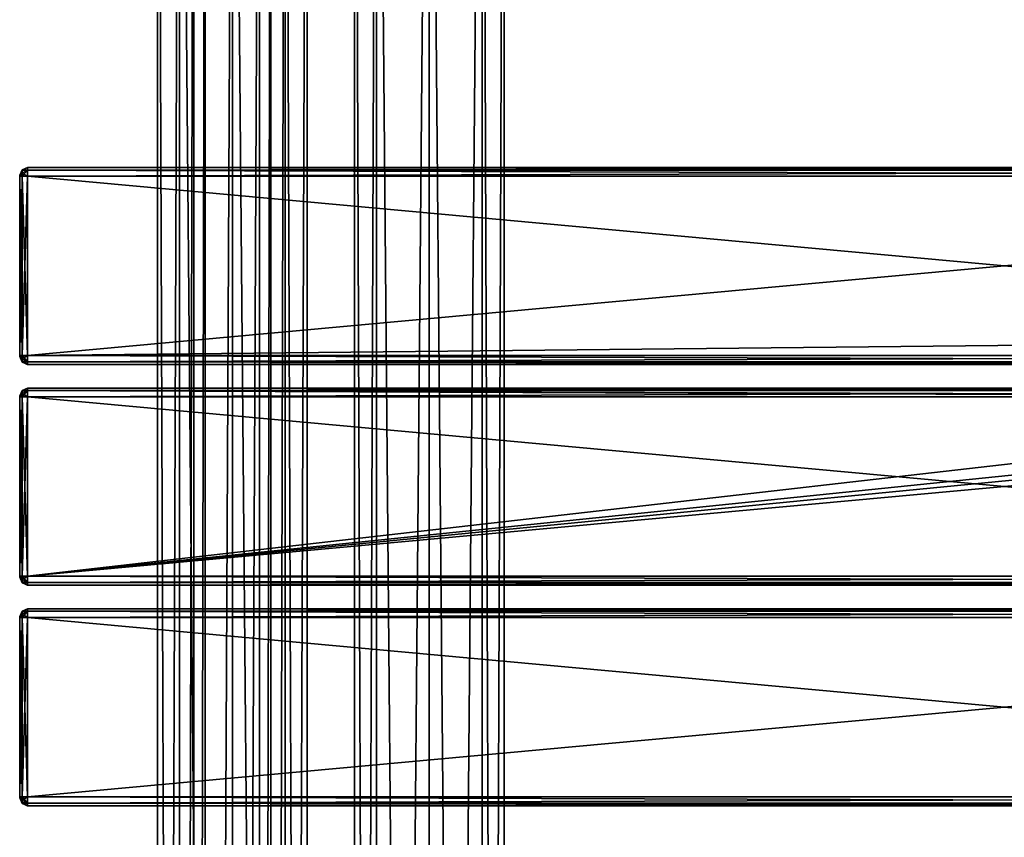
# Model space of a CAD drawing. Extents: x -65 to 446, y -88 to 1542.
# Tile 211 of 223: x -54 to 196, y 1127 to 1334. Entities that reach past the tile are written whole.
import ezdxf

# ---------------------------------------------------------------- set-up
doc = ezdxf.new("R2010")
doc.units = 0
doc.header["$LTSCALE"] = 74.25
for name, color, linetype in [('1154', 7, 'CONTINUOUS'), ('1155', 7, 'CONTINUOUS'), ('1186', 7, 'CONTINUOUS'), ('1187', 7, 'CONTINUOUS'), ('1228', 7, 'CONTINUOUS'), ('1230', 7, 'CONTINUOUS'), ('1231', 7, 'CONTINUOUS'), ('1232', 7, 'CONTINUOUS'), ('1233', 7, 'CONTINUOUS'), ('1234', 7, 'CONTINUOUS'), ('1235', 7, 'CONTINUOUS'), ('1236', 7, 'CONTINUOUS'), ('1237', 7, 'CONTINUOUS'), ('1238', 7, 'CONTINUOUS'), ('1239', 7, 'CONTINUOUS'), ('1240', 7, 'CONTINUOUS'), ('1241', 7, 'CONTINUOUS'), ('1242', 7, 'CONTINUOUS'), ('1243', 7, 'CONTINUOUS'), ('1244', 7, 'CONTINUOUS'), ('1245', 7, 'CONTINUOUS'), ('940', 7, 'CONTINUOUS'), ('942', 7, 'CONTINUOUS'), ('943', 7, 'CONTINUOUS'), ('944', 7, 'CONTINUOUS'), ('945', 7, 'CONTINUOUS'), ('946', 7, 'CONTINUOUS'), ('947', 7, 'CONTINUOUS'), ('948', 7, 'CONTINUOUS'), ('949', 7, 'CONTINUOUS'), ('950', 7, 'CONTINUOUS'), ('951', 7, 'CONTINUOUS'), ('952', 7, 'CONTINUOUS'), ('953', 7, 'CONTINUOUS'), ('954', 7, 'CONTINUOUS'), ('955', 7, 'CONTINUOUS'), ('956', 7, 'CONTINUOUS'), ('957', 7, 'CONTINUOUS'), ('958', 7, 'CONTINUOUS'), ('959', 7, 'CONTINUOUS'), ('960', 7, 'CONTINUOUS'), ('961', 7, 'CONTINUOUS'), ('962', 7, 'CONTINUOUS'), ('963', 7, 'CONTINUOUS'), ('964', 7, 'CONTINUOUS'), ('965', 7, 'CONTINUOUS'), ('966', 7, 'CONTINUOUS'), ('967', 7, 'CONTINUOUS'), ('968', 7, 'CONTINUOUS'), ('969', 7, 'CONTINUOUS'), ('970', 7, 'CONTINUOUS'), ('971', 7, 'CONTINUOUS'), ('972', 7, 'CONTINUOUS'), ('973', 7, 'CONTINUOUS')]:
    doc.layers.add(name, color=color, linetype=linetype)

msp = doc.modelspace()

# ---------------------------------------------------------------- linework, layer by layer
at = {"layer": '1154', "color": 7, "linetype": 'CONTINUOUS'}
for points in [[(0, 2, 19), (13.44, 2, 13.44), (0, 1534, 19), (0, 2, 19)], [(0, 1534, 19), (13.44, 2, 13.44), (13.44, 1534, 13.44), (0, 1534, 19)], [(9.75, 40, -16.31), (9.75, 1496, -16.31), (13.44, 1534, -13.44), (9.75, 40, -16.31)], [(13.44, 2, -13.44), (9.75, 40, -16.31), (13.44, 1534, -13.44), (13.44, 2, -13.44)], [(19, 2), (13.44, 2, -13.44), (19, 1534), (19, 2)], [(19, 1534), (13.44, 2, -13.44), (13.44, 1534, -13.44), (19, 1534)], [(13.44, 2, 13.44), (19, 2), (13.44, 1534, 13.44), (13.44, 2, 13.44)], [(13.44, 1534, 13.44), (19, 2), (19, 1534), (13.44, 1534, 13.44)], [(6.91, 1489.12, -17.7), (9.75, 1496, -16.31), (6.91, 46.88, -17.7), (6.91, 1489.12, -17.7)], [(6.91, 46.88, -17.7), (9.75, 1496, -16.31), (9.75, 40, -16.31), (6.91, 46.88, -17.7)], [(0, 1486.25, -19), (6.91, 1489.12, -17.7), (0, 49.75, -19), (0, 1486.25, -19)], [(0, 49.75, -19), (6.91, 1489.12, -17.7), (6.91, 46.88, -17.7), (0, 49.75, -19)]]:
    msp.add_3dface(points, dxfattribs=at)
at = {"layer": '1155', "color": 7, "linetype": 'CONTINUOUS'}
for points in [[(-19, 1534), (-13.44, 1534, -13.44), (-19, 2), (-19, 1534)], [(-19, 2), (-13.44, 1534, -13.44), (-13.44, 2, -13.44), (-19, 2)], [(-13.44, 1534, 13.44), (-19, 1534), (-13.44, 2, 13.44), (-13.44, 1534, 13.44)], [(-13.44, 2, 13.44), (-19, 1534), (-19, 2), (-13.44, 2, 13.44)], [(0, 2, 19), (0, 1534, 19), (-13.44, 1534, 13.44), (0, 2, 19)], [(0, 2, 19), (-13.44, 1534, 13.44), (-13.44, 2, 13.44), (0, 2, 19)], [(-13.44, 1534, -13.44), (-9.75, 1496, -16.31), (-13.44, 2, -13.44), (-13.44, 1534, -13.44)], [(-13.44, 2, -13.44), (-9.75, 1496, -16.31), (-9.75, 40, -16.31), (-13.44, 2, -13.44)], [(-9.75, 1496, -16.31), (-6.91, 1489.12, -17.7), (-9.75, 40, -16.31), (-9.75, 1496, -16.31)], [(-9.75, 40, -16.31), (-6.91, 1489.12, -17.7), (-6.91, 46.88, -17.7), (-9.75, 40, -16.31)], [(-6.91, 1489.12, -17.7), (0, 1486.25, -19), (-6.91, 46.88, -17.7), (-6.91, 1489.12, -17.7)], [(0, 1486.25, -19), (0, 49.75, -19), (-6.91, 46.88, -17.7), (0, 1486.25, -19)]]:
    msp.add_3dface(points, dxfattribs=at)
at = {"layer": '1186', "color": 7, "linetype": 'CONTINUOUS'}
for points in [[(63.44, 1534, 13.44), (50, 1534, 19), (63.44, 2, 13.44), (63.44, 1534, 13.44)], [(63.44, 2, 13.44), (50, 1534, 19), (50, 2, 19), (63.44, 2, 13.44)], [(50, 1534, -19), (63.44, 1534, -13.44), (50, 2, -19), (50, 1534, -19)], [(50, 2, -19), (63.44, 1534, -13.44), (63.44, 2, -13.44), (50, 2, -19)], [(69, 1534), (63.44, 1534, 13.44), (69, 2), (69, 1534)], [(69, 2), (63.44, 1534, 13.44), (63.44, 2, 13.44), (69, 2)], [(63.44, 1534, -13.44), (69, 1534), (63.44, 2, -13.44), (63.44, 1534, -13.44)], [(63.44, 2, -13.44), (69, 1534), (69, 2), (63.44, 2, -13.44)]]:
    msp.add_3dface(points, dxfattribs=at)
at = {"layer": '1187', "color": 7, "linetype": 'CONTINUOUS'}
for points in [[(31, 1534), (36.56, 1534, -13.44), (31, 2), (31, 1534)], [(31, 2), (36.56, 1534, -13.44), (36.56, 2, -13.44), (31, 2)], [(36.56, 1534, 13.44), (31, 1534), (36.56, 2, 13.44), (36.56, 1534, 13.44)], [(36.56, 2, 13.44), (31, 1534), (31, 2), (36.56, 2, 13.44)], [(50, 2, 19), (50, 1534, 19), (36.56, 1534, 13.44), (50, 2, 19)], [(50, 1534, -19), (50, 2, -19), (36.56, 2, -13.44), (50, 1534, -19)], [(36.56, 1534, -13.44), (50, 1534, -19), (36.56, 2, -13.44), (36.56, 1534, -13.44)], [(50, 2, 19), (36.56, 1534, 13.44), (36.56, 2, 13.44), (50, 2, 19)]]:
    msp.add_3dface(points, dxfattribs=at)
at = {"layer": '1228', "color": 7, "linetype": 'CONTINUOUS'}
for points in [[(-54, 1183, 21.25), (-54, 1182.93, 21.07), (-54, 1183, 26.75), (-54, 1183, 21.25)], [(-54, 1183, 26.75), (-54, 1182.93, 21.07), (-54, 1182.93, 26.93), (-54, 1183, 26.75)], [(-54, 1182.93, 21.07), (-54, 1182.75, 21), (-54, 1182.93, 26.93), (-54, 1182.93, 21.07)], [(-54, 1182.93, 26.93), (-54, 1182.75, 21), (-54, 1182.75, 27), (-54, 1182.93, 26.93)], [(-54, 1182.75, 27), (-54, 1182.75, 21), (-54, 1137.25, 21), (-54, 1182.75, 27)], [(-54, 1137.25, 27), (-54, 1182.75, 27), (-54, 1137.25, 21), (-54, 1137.25, 27)], [(-54, 1137.07, 26.93), (-54, 1137.25, 27), (-54, 1137.07, 21.07), (-54, 1137.07, 26.93)], [(-54, 1137.07, 21.07), (-54, 1137.25, 27), (-54, 1137.25, 21), (-54, 1137.07, 21.07)], [(-54, 1137, 26.75), (-54, 1137.07, 26.93), (-54, 1137, 21.25), (-54, 1137, 26.75)], [(-54, 1137, 21.25), (-54, 1137.07, 26.93), (-54, 1137.07, 21.07), (-54, 1137, 21.25)]]:
    msp.add_3dface(points, dxfattribs=at)
at = {"layer": '1230', "color": 7, "linetype": 'CONTINUOUS'}
for points in [[(444, 1182.75, 29), (-52, 1182.75, 29), (444, 1137.25, 29), (444, 1182.75, 29)], [(-52, 1182.75, 29), (-52, 1137.25, 29), (444, 1137.25, 29), (-52, 1182.75, 29)]]:
    msp.add_3dface(points, dxfattribs=at)
at = {"layer": '1231', "color": 7, "linetype": 'CONTINUOUS'}
for points in [[(444, 1135, 26.75), (-52, 1135, 26.75), (444, 1135, 21.25), (444, 1135, 26.75)], [(-52, 1135, 26.75), (-52, 1135, 21.25), (444, 1135, 21.25), (-52, 1135, 26.75)]]:
    msp.add_3dface(points, dxfattribs=at)
at = {"layer": '1232', "color": 7, "linetype": 'CONTINUOUS'}
for points in [[(444, 1137.25, 19), (-52, 1137.25, 19), (444, 1182.75, 19), (444, 1137.25, 19)], [(-52, 1137.25, 19), (-52, 1182.75, 19), (444, 1182.75, 19), (-52, 1137.25, 19)]]:
    msp.add_3dface(points, dxfattribs=at)
at = {"layer": '1233', "color": 7, "linetype": 'CONTINUOUS'}
for points in [[(-52, 1185, 26.75), (444, 1185, 26.75), (-52, 1185, 21.25), (-52, 1185, 26.75)], [(-52, 1185, 21.25), (444, 1185, 26.75), (444, 1185, 21.25), (-52, 1185, 21.25)]]:
    msp.add_3dface(points, dxfattribs=at)
at = {"layer": '1234', "color": 7, "linetype": 'CONTINUOUS'}
for points in [[(-52, 1185, 26.75), (-52, 1184.34, 28.34), (444, 1185, 26.75), (-52, 1185, 26.75)], [(444, 1185, 26.75), (-52, 1184.34, 28.34), (444, 1184.34, 28.34), (444, 1185, 26.75)], [(-52, 1184.34, 28.34), (-52, 1182.75, 29), (444, 1184.34, 28.34), (-52, 1184.34, 28.34)], [(444, 1184.34, 28.34), (-52, 1182.75, 29), (444, 1182.75, 29), (444, 1184.34, 28.34)]]:
    msp.add_3dface(points, dxfattribs=at)
at = {"layer": '1235', "color": 7, "linetype": 'CONTINUOUS'}
for points in [[(444, 1137.25, 29), (-52, 1137.25, 29), (-52, 1135.66, 28.34), (444, 1137.25, 29)], [(444, 1137.25, 29), (-52, 1135.66, 28.34), (444, 1135.66, 28.34), (444, 1137.25, 29)], [(-52, 1135.66, 28.34), (-52, 1135, 26.75), (444, 1135.66, 28.34), (-52, 1135.66, 28.34)], [(444, 1135.66, 28.34), (-52, 1135, 26.75), (444, 1135, 26.75), (444, 1135.66, 28.34)]]:
    msp.add_3dface(points, dxfattribs=at)
at = {"layer": '1236', "color": 7, "linetype": 'CONTINUOUS'}
for points in [[(-52, 1135.66, 19.66), (-52, 1137.25, 19), (444, 1135.66, 19.66), (-52, 1135.66, 19.66)], [(444, 1135.66, 19.66), (-52, 1137.25, 19), (444, 1137.25, 19), (444, 1135.66, 19.66)], [(444, 1135, 21.25), (-52, 1135, 21.25), (-52, 1135.66, 19.66), (444, 1135, 21.25)], [(444, 1135, 21.25), (-52, 1135.66, 19.66), (444, 1135.66, 19.66), (444, 1135, 21.25)]]:
    msp.add_3dface(points, dxfattribs=at)
at = {"layer": '1237', "color": 7, "linetype": 'CONTINUOUS'}
for points in [[(-52, 1184.34, 19.66), (-52, 1185, 21.25), (444, 1184.34, 19.66), (-52, 1184.34, 19.66)], [(444, 1184.34, 19.66), (-52, 1185, 21.25), (444, 1185, 21.25), (444, 1184.34, 19.66)], [(444, 1182.75, 19), (-52, 1182.75, 19), (-52, 1184.34, 19.66), (444, 1182.75, 19)], [(444, 1182.75, 19), (-52, 1184.34, 19.66), (444, 1184.34, 19.66), (444, 1182.75, 19)]]:
    msp.add_3dface(points, dxfattribs=at)
at = {"layer": '1238', "color": 7, "linetype": 'CONTINUOUS'}
for points in [[(-52, 1185, 21.25), (-52, 1184.34, 19.66), (-53.41, 1184.41, 21.25), (-52, 1185, 21.25)], [(-54, 1183, 21.25), (-53.41, 1184.41, 21.25), (-53.41, 1184.19, 20.42), (-54, 1183, 21.25)], [(-54, 1182.93, 21.07), (-54, 1183, 21.25), (-53.41, 1184.19, 20.42), (-54, 1182.93, 21.07)], [(-53.41, 1183.58, 19.81), (-54, 1182.93, 21.07), (-53.41, 1184.19, 20.42), (-53.41, 1183.58, 19.81)], [(-53.41, 1182.75, 19.59), (-54, 1182.93, 21.07), (-53.41, 1183.58, 19.81), (-53.41, 1182.75, 19.59)], [(-54, 1182.75, 21), (-54, 1182.93, 21.07), (-53.41, 1182.75, 19.59), (-54, 1182.75, 21)], [(-53.41, 1184.41, 21.25), (-52, 1184.34, 19.66), (-53.41, 1184.19, 20.42), (-53.41, 1184.41, 21.25)], [(-52, 1184.34, 19.66), (-52, 1182.75, 19), (-53.41, 1183.58, 19.81), (-52, 1184.34, 19.66)], [(-52, 1184.34, 19.66), (-53.41, 1183.58, 19.81), (-53.41, 1184.19, 20.42), (-52, 1184.34, 19.66)], [(-52, 1182.75, 19), (-53.41, 1182.75, 19.59), (-53.41, 1183.58, 19.81), (-52, 1182.75, 19)]]:
    msp.add_3dface(points, dxfattribs=at)
at = {"layer": '1239', "color": 7, "linetype": 'CONTINUOUS'}
for points in [[(-52, 1185, 26.75), (-52, 1185, 21.25), (-53.41, 1184.41, 21.25), (-52, 1185, 26.75)], [(-53.41, 1184.41, 26.75), (-52, 1185, 26.75), (-53.41, 1184.41, 21.25), (-53.41, 1184.41, 26.75)], [(-54, 1183, 21.25), (-54, 1183, 26.75), (-53.41, 1184.41, 26.75), (-54, 1183, 21.25)], [(-54, 1183, 21.25), (-53.41, 1184.41, 26.75), (-53.41, 1184.41, 21.25), (-54, 1183, 21.25)]]:
    msp.add_3dface(points, dxfattribs=at)
at = {"layer": '1240', "color": 7, "linetype": 'CONTINUOUS'}
for points in [[(-52, 1184.34, 28.34), (-52, 1185, 26.75), (-53.41, 1184.19, 27.58), (-52, 1184.34, 28.34)], [(-52, 1185, 26.75), (-53.41, 1184.41, 26.75), (-53.41, 1184.19, 27.58), (-52, 1185, 26.75)], [(-54, 1183, 26.75), (-54, 1182.93, 26.93), (-53.41, 1184.41, 26.75), (-54, 1183, 26.75)], [(-53.41, 1184.41, 26.75), (-54, 1182.93, 26.93), (-53.41, 1184.19, 27.58), (-53.41, 1184.41, 26.75)], [(-53.41, 1184.19, 27.58), (-54, 1182.93, 26.93), (-53.41, 1183.58, 28.19), (-53.41, 1184.19, 27.58)], [(-54, 1182.93, 26.93), (-54, 1182.75, 27), (-53.41, 1183.58, 28.19), (-54, 1182.93, 26.93)], [(-54, 1182.75, 27), (-53.41, 1182.75, 28.41), (-53.41, 1183.58, 28.19), (-54, 1182.75, 27)], [(-52, 1182.75, 29), (-52, 1184.34, 28.34), (-53.41, 1182.75, 28.41), (-52, 1182.75, 29)], [(-53.41, 1182.75, 28.41), (-52, 1184.34, 28.34), (-53.41, 1183.58, 28.19), (-53.41, 1182.75, 28.41)], [(-52, 1184.34, 28.34), (-53.41, 1184.19, 27.58), (-53.41, 1183.58, 28.19), (-52, 1184.34, 28.34)]]:
    msp.add_3dface(points, dxfattribs=at)
at = {"layer": '1241', "color": 7, "linetype": 'CONTINUOUS'}
for points in [[(-54, 1182.75, 27), (-54, 1137.25, 27), (-53.41, 1137.25, 28.41), (-54, 1182.75, 27)], [(-54, 1182.75, 27), (-53.41, 1137.25, 28.41), (-53.41, 1182.75, 28.41), (-54, 1182.75, 27)], [(-52, 1137.25, 29), (-52, 1182.75, 29), (-53.41, 1182.75, 28.41), (-52, 1137.25, 29)], [(-53.41, 1137.25, 28.41), (-52, 1137.25, 29), (-53.41, 1182.75, 28.41), (-53.41, 1137.25, 28.41)]]:
    msp.add_3dface(points, dxfattribs=at)
at = {"layer": '1242', "color": 7, "linetype": 'CONTINUOUS'}
for points in [[(-54, 1137.25, 27), (-54, 1137.07, 26.93), (-53.41, 1137.25, 28.41), (-54, 1137.25, 27)], [(-53.41, 1137.25, 28.41), (-54, 1137.07, 26.93), (-53.41, 1136.42, 28.19), (-53.41, 1137.25, 28.41)], [(-54, 1137.07, 26.93), (-54, 1137, 26.75), (-53.41, 1135.81, 27.58), (-54, 1137.07, 26.93)], [(-53.41, 1136.42, 28.19), (-54, 1137.07, 26.93), (-53.41, 1135.81, 27.58), (-53.41, 1136.42, 28.19)], [(-54, 1137, 26.75), (-53.41, 1135.59, 26.75), (-53.41, 1135.81, 27.58), (-54, 1137, 26.75)], [(-52, 1135.66, 28.34), (-52, 1137.25, 29), (-53.41, 1136.42, 28.19), (-52, 1135.66, 28.34)], [(-52, 1137.25, 29), (-53.41, 1137.25, 28.41), (-53.41, 1136.42, 28.19), (-52, 1137.25, 29)], [(-52, 1135.66, 28.34), (-53.41, 1136.42, 28.19), (-53.41, 1135.81, 27.58), (-52, 1135.66, 28.34)], [(-53.41, 1135.59, 26.75), (-52, 1135.66, 28.34), (-53.41, 1135.81, 27.58), (-53.41, 1135.59, 26.75)], [(-52, 1135, 26.75), (-52, 1135.66, 28.34), (-53.41, 1135.59, 26.75), (-52, 1135, 26.75)]]:
    msp.add_3dface(points, dxfattribs=at)
at = {"layer": '1243', "color": 7, "linetype": 'CONTINUOUS'}
for points in [[(-54, 1137, 26.75), (-54, 1137, 21.25), (-53.41, 1135.59, 21.25), (-54, 1137, 26.75)], [(-54, 1137, 26.75), (-53.41, 1135.59, 21.25), (-53.41, 1135.59, 26.75), (-54, 1137, 26.75)], [(-52, 1135, 21.25), (-52, 1135, 26.75), (-53.41, 1135.59, 26.75), (-52, 1135, 21.25)], [(-53.41, 1135.59, 21.25), (-52, 1135, 21.25), (-53.41, 1135.59, 26.75), (-53.41, 1135.59, 21.25)]]:
    msp.add_3dface(points, dxfattribs=at)
at = {"layer": '1244', "color": 7, "linetype": 'CONTINUOUS'}
for points in [[(-54, 1137.07, 21.07), (-54, 1137.25, 21), (-53.41, 1136.42, 19.81), (-54, 1137.07, 21.07)], [(-54, 1137.25, 21), (-53.41, 1137.25, 19.59), (-53.41, 1136.42, 19.81), (-54, 1137.25, 21)], [(-54, 1137, 21.25), (-54, 1137.07, 21.07), (-53.41, 1135.59, 21.25), (-54, 1137, 21.25)], [(-53.41, 1135.59, 21.25), (-54, 1137.07, 21.07), (-53.41, 1135.81, 20.42), (-53.41, 1135.59, 21.25)], [(-53.41, 1135.81, 20.42), (-54, 1137.07, 21.07), (-53.41, 1136.42, 19.81), (-53.41, 1135.81, 20.42)], [(-52, 1137.25, 19), (-52, 1135.66, 19.66), (-53.41, 1137.25, 19.59), (-52, 1137.25, 19)], [(-53.41, 1137.25, 19.59), (-52, 1135.66, 19.66), (-53.41, 1136.42, 19.81), (-53.41, 1137.25, 19.59)], [(-52, 1135.66, 19.66), (-53.41, 1135.81, 20.42), (-53.41, 1136.42, 19.81), (-52, 1135.66, 19.66)], [(-52, 1135.66, 19.66), (-52, 1135, 21.25), (-53.41, 1135.81, 20.42), (-52, 1135.66, 19.66)], [(-52, 1135, 21.25), (-53.41, 1135.59, 21.25), (-53.41, 1135.81, 20.42), (-52, 1135, 21.25)]]:
    msp.add_3dface(points, dxfattribs=at)
at = {"layer": '1245', "color": 7, "linetype": 'CONTINUOUS'}
for points in [[(-54, 1137.25, 21), (-54, 1182.75, 21), (-53.41, 1182.75, 19.59), (-54, 1137.25, 21)], [(-53.41, 1137.25, 19.59), (-54, 1137.25, 21), (-53.41, 1182.75, 19.59), (-53.41, 1137.25, 19.59)], [(-52, 1182.75, 19), (-52, 1137.25, 19), (-53.41, 1137.25, 19.59), (-52, 1182.75, 19)], [(-52, 1182.75, 19), (-53.41, 1137.25, 19.59), (-53.41, 1182.75, 19.59), (-52, 1182.75, 19)]]:
    msp.add_3dface(points, dxfattribs=at)
at = {"layer": '940', "color": 7, "linetype": 'CONTINUOUS'}
for points in [[(-54, 1295, 26.75), (-54, 1295, 21.25), (-54, 1294.93, 21.07), (-54, 1295, 26.75)], [(-54, 1295, 26.75), (-54, 1294.93, 21.07), (-54, 1294.93, 26.93), (-54, 1295, 26.75)], [(-54, 1294.93, 21.07), (-54, 1294.75, 21), (-54, 1294.93, 26.93), (-54, 1294.93, 21.07)], [(-54, 1294.75, 21), (-54, 1294.75, 27), (-54, 1294.93, 26.93), (-54, 1294.75, 21)], [(-54, 1294.75, 21), (-54, 1249.25, 21), (-54, 1294.75, 27), (-54, 1294.75, 21)], [(-54, 1249.25, 21), (-54, 1249.25, 27), (-54, 1294.75, 27), (-54, 1249.25, 21)], [(-54, 1249.25, 21), (-54, 1249.07, 21.07), (-54, 1249.25, 27), (-54, 1249.25, 21)], [(-54, 1249.07, 21.07), (-54, 1249.07, 26.93), (-54, 1249.25, 27), (-54, 1249.07, 21.07)], [(-54, 1249.07, 21.07), (-54, 1249, 21.25), (-54, 1249.07, 26.93), (-54, 1249.07, 21.07)], [(-54, 1249, 21.25), (-54, 1249, 26.75), (-54, 1249.07, 26.93), (-54, 1249, 21.25)], [(-54, 1239, 26.75), (-54, 1239, 21.25), (-54, 1238.93, 21.07), (-54, 1239, 26.75)], [(-54, 1239, 26.75), (-54, 1238.93, 21.07), (-54, 1238.93, 26.93), (-54, 1239, 26.75)], [(-54, 1238.93, 21.07), (-54, 1238.75, 21), (-54, 1238.93, 26.93), (-54, 1238.93, 21.07)], [(-54, 1238.75, 21), (-54, 1238.75, 27), (-54, 1238.93, 26.93), (-54, 1238.75, 21)], [(-54, 1238.75, 21), (-54, 1193.25, 21), (-54, 1238.75, 27), (-54, 1238.75, 21)], [(-54, 1193.25, 21), (-54, 1193.25, 27), (-54, 1238.75, 27), (-54, 1193.25, 21)], [(-54, 1193.25, 21), (-54, 1193.07, 21.07), (-54, 1193.25, 27), (-54, 1193.25, 21)], [(-54, 1193.07, 21.07), (-54, 1193.07, 26.93), (-54, 1193.25, 27), (-54, 1193.07, 21.07)], [(-54, 1193.07, 21.07), (-54, 1193, 21.25), (-54, 1193.07, 26.93), (-54, 1193.07, 21.07)], [(-54, 1193, 21.25), (-54, 1193, 26.75), (-54, 1193.07, 26.93), (-54, 1193, 21.25)]]:
    msp.add_3dface(points, dxfattribs=at)
at = {"layer": '942', "color": 7, "linetype": 'CONTINUOUS'}
for points in [[(-52, 1241, 26.75), (-52, 1240.34, 28.34), (444, 1241, 26.75), (-52, 1241, 26.75)], [(444, 1241, 26.75), (-52, 1240.34, 28.34), (444, 1240.34, 28.34), (444, 1241, 26.75)], [(-52, 1240.34, 28.34), (-52, 1238.75, 29), (444, 1240.34, 28.34), (-52, 1240.34, 28.34)], [(444, 1240.34, 28.34), (-52, 1238.75, 29), (444, 1238.75, 29), (444, 1240.34, 28.34)]]:
    msp.add_3dface(points, dxfattribs=at)
at = {"layer": '943', "color": 7, "linetype": 'CONTINUOUS'}
for points in [[(444, 1238.75, 29), (-52, 1238.75, 29), (444, 1193.25, 29), (444, 1238.75, 29)], [(-52, 1238.75, 29), (-52, 1193.25, 29), (444, 1193.25, 29), (-52, 1238.75, 29)]]:
    msp.add_3dface(points, dxfattribs=at)
at = {"layer": '944', "color": 7, "linetype": 'CONTINUOUS'}
for points in [[(444, 1193.25, 29), (-52, 1193.25, 29), (-52, 1191.66, 28.34), (444, 1193.25, 29)], [(444, 1193.25, 29), (-52, 1191.66, 28.34), (444, 1191.66, 28.34), (444, 1193.25, 29)], [(-52, 1191.66, 28.34), (-52, 1191, 26.75), (444, 1191.66, 28.34), (-52, 1191.66, 28.34)], [(444, 1191.66, 28.34), (-52, 1191, 26.75), (444, 1191, 26.75), (444, 1191.66, 28.34)]]:
    msp.add_3dface(points, dxfattribs=at)
at = {"layer": '945', "color": 7, "linetype": 'CONTINUOUS'}
for points in [[(444, 1191, 26.75), (-52, 1191, 26.75), (444, 1191, 21.25), (444, 1191, 26.75)], [(-52, 1191, 26.75), (-52, 1191, 21.25), (444, 1191, 21.25), (-52, 1191, 26.75)]]:
    msp.add_3dface(points, dxfattribs=at)
at = {"layer": '946', "color": 7, "linetype": 'CONTINUOUS'}
for points in [[(-52, 1191.66, 19.66), (-52, 1193.25, 19), (444, 1191.66, 19.66), (-52, 1191.66, 19.66)], [(444, 1191.66, 19.66), (-52, 1193.25, 19), (444, 1193.25, 19), (444, 1191.66, 19.66)], [(444, 1191, 21.25), (-52, 1191, 21.25), (-52, 1191.66, 19.66), (444, 1191, 21.25)], [(444, 1191, 21.25), (-52, 1191.66, 19.66), (444, 1191.66, 19.66), (444, 1191, 21.25)]]:
    msp.add_3dface(points, dxfattribs=at)
at = {"layer": '947', "color": 7, "linetype": 'CONTINUOUS'}
for points in [[(444, 1193.25, 19), (-52, 1193.25, 19), (444, 1238.75, 19), (444, 1193.25, 19)], [(-52, 1193.25, 19), (356, 1233, 19), (444, 1238.75, 19), (-52, 1193.25, 19)], [(350.38, 1234.55, 19), (-52, 1193.25, 19), (346.33, 1238.75, 19), (350.38, 1234.55, 19)], [(346.33, 1238.75, 19), (-52, 1193.25, 19), (-52, 1238.75, 19), (346.33, 1238.75, 19)], [(356, 1233, 19), (-52, 1193.25, 19), (350.38, 1234.55, 19), (356, 1233, 19)]]:
    msp.add_3dface(points, dxfattribs=at)
at = {"layer": '948', "color": 7, "linetype": 'CONTINUOUS'}
for points in [[(444, 1241, 21.25), (444, 1240.34, 19.66), (-52, 1241, 21.25), (444, 1241, 21.25)], [(-52, 1241, 21.25), (444, 1240.34, 19.66), (-52, 1240.34, 19.66), (-52, 1241, 21.25)], [(346.33, 1238.75, 19), (-52, 1238.75, 19), (-52, 1240.34, 19.66), (346.33, 1238.75, 19)], [(365.67, 1238.75, 19), (346.33, 1238.75, 19), (-52, 1240.34, 19.66), (365.67, 1238.75, 19)], [(444, 1238.75, 19), (365.67, 1238.75, 19), (-52, 1240.34, 19.66), (444, 1238.75, 19)], [(444, 1240.34, 19.66), (444, 1238.75, 19), (-52, 1240.34, 19.66), (444, 1240.34, 19.66)]]:
    msp.add_3dface(points, dxfattribs=at)
at = {"layer": '949', "color": 7, "linetype": 'CONTINUOUS'}
for points in [[(-52, 1241, 26.75), (444, 1241, 26.75), (-52, 1241, 21.25), (-52, 1241, 26.75)], [(444, 1241, 26.75), (444, 1241, 21.25), (-52, 1241, 21.25), (444, 1241, 26.75)]]:
    msp.add_3dface(points, dxfattribs=at)
at = {"layer": '950', "color": 7, "linetype": 'CONTINUOUS'}
for points in [[(-52, 1297, 26.75), (-52, 1296.34, 28.34), (444, 1297, 26.75), (-52, 1297, 26.75)], [(444, 1297, 26.75), (-52, 1296.34, 28.34), (444, 1296.34, 28.34), (444, 1297, 26.75)], [(-52, 1296.34, 28.34), (-52, 1294.75, 29), (444, 1296.34, 28.34), (-52, 1296.34, 28.34)], [(444, 1296.34, 28.34), (-52, 1294.75, 29), (444, 1294.75, 29), (444, 1296.34, 28.34)]]:
    msp.add_3dface(points, dxfattribs=at)
at = {"layer": '951', "color": 7, "linetype": 'CONTINUOUS'}
for points in [[(444, 1294.75, 29), (-52, 1294.75, 29), (444, 1249.25, 29), (444, 1294.75, 29)], [(-52, 1294.75, 29), (-52, 1249.25, 29), (444, 1249.25, 29), (-52, 1294.75, 29)]]:
    msp.add_3dface(points, dxfattribs=at)
at = {"layer": '952', "color": 7, "linetype": 'CONTINUOUS'}
for points in [[(444, 1249.25, 29), (-52, 1249.25, 29), (-52, 1247.66, 28.34), (444, 1249.25, 29)], [(444, 1249.25, 29), (-52, 1247.66, 28.34), (444, 1247.66, 28.34), (444, 1249.25, 29)], [(-52, 1247.66, 28.34), (-52, 1247, 26.75), (444, 1247.66, 28.34), (-52, 1247.66, 28.34)], [(444, 1247.66, 28.34), (-52, 1247, 26.75), (444, 1247, 26.75), (444, 1247.66, 28.34)]]:
    msp.add_3dface(points, dxfattribs=at)
at = {"layer": '953', "color": 7, "linetype": 'CONTINUOUS'}
for points in [[(444, 1247, 26.75), (-52, 1247, 26.75), (444, 1247, 21.25), (444, 1247, 26.75)], [(-52, 1247, 26.75), (-52, 1247, 21.25), (444, 1247, 21.25), (-52, 1247, 26.75)]]:
    msp.add_3dface(points, dxfattribs=at)
at = {"layer": '954', "color": 7, "linetype": 'CONTINUOUS'}
for points in [[(-52, 1249.25, 19), (346.33, 1249.25, 19), (444, 1247.66, 19.66), (-52, 1249.25, 19)], [(-52, 1247.66, 19.66), (-52, 1249.25, 19), (444, 1247.66, 19.66), (-52, 1247.66, 19.66)], [(444, 1247, 21.25), (-52, 1247, 21.25), (-52, 1247.66, 19.66), (444, 1247, 21.25)], [(444, 1247, 21.25), (-52, 1247.66, 19.66), (444, 1247.66, 19.66), (444, 1247, 21.25)]]:
    msp.add_3dface(points, dxfattribs=at)
at = {"layer": '955', "color": 7, "linetype": 'CONTINUOUS'}
for points in [[(350.38, 1253.45, 19), (-52, 1249.25, 19), (444, 1294.75, 19), (350.38, 1253.45, 19)], [(444, 1294.75, 19), (-52, 1249.25, 19), (-52, 1294.75, 19), (444, 1294.75, 19)], [(346.33, 1249.25, 19), (-52, 1249.25, 19), (350.38, 1253.45, 19), (346.33, 1249.25, 19)]]:
    msp.add_3dface(points, dxfattribs=at)
at = {"layer": '956', "color": 7, "linetype": 'CONTINUOUS'}
for points in [[(-52, 1296.34, 19.66), (-52, 1297, 21.25), (444, 1296.34, 19.66), (-52, 1296.34, 19.66)], [(444, 1296.34, 19.66), (-52, 1297, 21.25), (444, 1297, 21.25), (444, 1296.34, 19.66)], [(444, 1294.75, 19), (-52, 1294.75, 19), (-52, 1296.34, 19.66), (444, 1294.75, 19)], [(444, 1294.75, 19), (-52, 1296.34, 19.66), (444, 1296.34, 19.66), (444, 1294.75, 19)]]:
    msp.add_3dface(points, dxfattribs=at)
at = {"layer": '957', "color": 7, "linetype": 'CONTINUOUS'}
for points in [[(-52, 1297, 26.75), (444, 1297, 26.75), (-52, 1297, 21.25), (-52, 1297, 26.75)], [(-52, 1297, 21.25), (444, 1297, 26.75), (444, 1297, 21.25), (-52, 1297, 21.25)]]:
    msp.add_3dface(points, dxfattribs=at)
at = {"layer": '958', "color": 7, "linetype": 'CONTINUOUS'}
for points in [[(-53.41, 1240.41, 26.75), (-54, 1239, 26.75), (-54, 1238.93, 26.93), (-53.41, 1240.41, 26.75)], [(-53.41, 1240.41, 26.75), (-54, 1238.93, 26.93), (-53.41, 1240.19, 27.58), (-53.41, 1240.41, 26.75)], [(-53.41, 1240.19, 27.58), (-54, 1238.93, 26.93), (-53.41, 1239.58, 28.19), (-53.41, 1240.19, 27.58)], [(-52, 1240.34, 28.34), (-52, 1241, 26.75), (-53.41, 1240.19, 27.58), (-52, 1240.34, 28.34)], [(-52, 1241, 26.75), (-53.41, 1240.41, 26.75), (-53.41, 1240.19, 27.58), (-52, 1241, 26.75)], [(-52, 1238.75, 29), (-52, 1240.34, 28.34), (-53.41, 1238.75, 28.41), (-52, 1238.75, 29)], [(-53.41, 1238.75, 28.41), (-52, 1240.34, 28.34), (-53.41, 1239.58, 28.19), (-53.41, 1238.75, 28.41)], [(-52, 1240.34, 28.34), (-53.41, 1240.19, 27.58), (-53.41, 1239.58, 28.19), (-52, 1240.34, 28.34)], [(-54, 1238.75, 27), (-53.41, 1238.75, 28.41), (-53.41, 1239.58, 28.19), (-54, 1238.75, 27)], [(-54, 1238.93, 26.93), (-54, 1238.75, 27), (-53.41, 1239.58, 28.19), (-54, 1238.93, 26.93)]]:
    msp.add_3dface(points, dxfattribs=at)
at = {"layer": '959', "color": 7, "linetype": 'CONTINUOUS'}
for points in [[(-54, 1193.25, 27), (-53.41, 1193.25, 28.41), (-54, 1238.75, 27), (-54, 1193.25, 27)], [(-54, 1238.75, 27), (-53.41, 1193.25, 28.41), (-53.41, 1238.75, 28.41), (-54, 1238.75, 27)], [(-52, 1193.25, 29), (-52, 1238.75, 29), (-53.41, 1238.75, 28.41), (-52, 1193.25, 29)], [(-53.41, 1193.25, 28.41), (-52, 1193.25, 29), (-53.41, 1238.75, 28.41), (-53.41, 1193.25, 28.41)]]:
    msp.add_3dface(points, dxfattribs=at)
at = {"layer": '960', "color": 7, "linetype": 'CONTINUOUS'}
for points in [[(-54, 1193.25, 27), (-54, 1193.07, 26.93), (-53.41, 1193.25, 28.41), (-54, 1193.25, 27)], [(-53.41, 1193.25, 28.41), (-54, 1193.07, 26.93), (-53.41, 1192.42, 28.19), (-53.41, 1193.25, 28.41)], [(-54, 1193.07, 26.93), (-54, 1193, 26.75), (-53.41, 1191.81, 27.58), (-54, 1193.07, 26.93)], [(-53.41, 1192.42, 28.19), (-54, 1193.07, 26.93), (-53.41, 1191.81, 27.58), (-53.41, 1192.42, 28.19)], [(-54, 1193, 26.75), (-53.41, 1191.59, 26.75), (-53.41, 1191.81, 27.58), (-54, 1193, 26.75)], [(-52, 1191.66, 28.34), (-52, 1193.25, 29), (-53.41, 1192.42, 28.19), (-52, 1191.66, 28.34)], [(-52, 1193.25, 29), (-53.41, 1193.25, 28.41), (-53.41, 1192.42, 28.19), (-52, 1193.25, 29)], [(-52, 1191.66, 28.34), (-53.41, 1192.42, 28.19), (-53.41, 1191.81, 27.58), (-52, 1191.66, 28.34)], [(-53.41, 1191.59, 26.75), (-52, 1191.66, 28.34), (-53.41, 1191.81, 27.58), (-53.41, 1191.59, 26.75)], [(-52, 1191, 26.75), (-52, 1191.66, 28.34), (-53.41, 1191.59, 26.75), (-52, 1191, 26.75)]]:
    msp.add_3dface(points, dxfattribs=at)
at = {"layer": '961', "color": 7, "linetype": 'CONTINUOUS'}
for points in [[(-54, 1193, 21.25), (-53.41, 1191.59, 21.25), (-54, 1193, 26.75), (-54, 1193, 21.25)], [(-54, 1193, 26.75), (-53.41, 1191.59, 21.25), (-53.41, 1191.59, 26.75), (-54, 1193, 26.75)], [(-52, 1191, 21.25), (-52, 1191, 26.75), (-53.41, 1191.59, 26.75), (-52, 1191, 21.25)], [(-53.41, 1191.59, 21.25), (-52, 1191, 21.25), (-53.41, 1191.59, 26.75), (-53.41, 1191.59, 21.25)]]:
    msp.add_3dface(points, dxfattribs=at)
at = {"layer": '962', "color": 7, "linetype": 'CONTINUOUS'}
for points in [[(-54, 1193.25, 21), (-53.41, 1193.25, 19.59), (-53.41, 1192.42, 19.81), (-54, 1193.25, 21)], [(-54, 1193.07, 21.07), (-54, 1193.25, 21), (-53.41, 1192.42, 19.81), (-54, 1193.07, 21.07)], [(-54, 1193, 21.25), (-54, 1193.07, 21.07), (-53.41, 1191.59, 21.25), (-54, 1193, 21.25)], [(-53.41, 1191.59, 21.25), (-54, 1193.07, 21.07), (-53.41, 1191.81, 20.42), (-53.41, 1191.59, 21.25)], [(-53.41, 1191.81, 20.42), (-54, 1193.07, 21.07), (-53.41, 1192.42, 19.81), (-53.41, 1191.81, 20.42)], [(-52, 1193.25, 19), (-52, 1191.66, 19.66), (-53.41, 1193.25, 19.59), (-52, 1193.25, 19)], [(-53.41, 1193.25, 19.59), (-52, 1191.66, 19.66), (-53.41, 1192.42, 19.81), (-53.41, 1193.25, 19.59)], [(-52, 1191.66, 19.66), (-53.41, 1191.81, 20.42), (-53.41, 1192.42, 19.81), (-52, 1191.66, 19.66)], [(-52, 1191.66, 19.66), (-52, 1191, 21.25), (-53.41, 1191.81, 20.42), (-52, 1191.66, 19.66)], [(-52, 1191, 21.25), (-53.41, 1191.59, 21.25), (-53.41, 1191.81, 20.42), (-52, 1191, 21.25)]]:
    msp.add_3dface(points, dxfattribs=at)
at = {"layer": '963', "color": 7, "linetype": 'CONTINUOUS'}
for points in [[(-54, 1238.75, 21), (-53.41, 1238.75, 19.59), (-54, 1193.25, 21), (-54, 1238.75, 21)], [(-54, 1193.25, 21), (-53.41, 1238.75, 19.59), (-53.41, 1193.25, 19.59), (-54, 1193.25, 21)], [(-52, 1238.75, 19), (-52, 1193.25, 19), (-53.41, 1193.25, 19.59), (-52, 1238.75, 19)], [(-53.41, 1238.75, 19.59), (-52, 1238.75, 19), (-53.41, 1193.25, 19.59), (-53.41, 1238.75, 19.59)]]:
    msp.add_3dface(points, dxfattribs=at)
at = {"layer": '964', "color": 7, "linetype": 'CONTINUOUS'}
for points in [[(-54, 1239, 21.25), (-53.41, 1240.41, 21.25), (-53.41, 1240.19, 20.42), (-54, 1239, 21.25)], [(-54, 1238.93, 21.07), (-54, 1239, 21.25), (-53.41, 1240.19, 20.42), (-54, 1238.93, 21.07)], [(-53.41, 1239.58, 19.81), (-54, 1238.93, 21.07), (-53.41, 1240.19, 20.42), (-53.41, 1239.58, 19.81)], [(-52, 1241, 21.25), (-52, 1240.34, 19.66), (-53.41, 1240.41, 21.25), (-52, 1241, 21.25)], [(-53.41, 1240.41, 21.25), (-52, 1240.34, 19.66), (-53.41, 1240.19, 20.42), (-53.41, 1240.41, 21.25)], [(-52, 1240.34, 19.66), (-52, 1238.75, 19), (-53.41, 1239.58, 19.81), (-52, 1240.34, 19.66)], [(-52, 1240.34, 19.66), (-53.41, 1239.58, 19.81), (-53.41, 1240.19, 20.42), (-52, 1240.34, 19.66)], [(-53.41, 1238.75, 19.59), (-54, 1238.93, 21.07), (-53.41, 1239.58, 19.81), (-53.41, 1238.75, 19.59)], [(-54, 1238.75, 21), (-54, 1238.93, 21.07), (-53.41, 1238.75, 19.59), (-54, 1238.75, 21)], [(-52, 1238.75, 19), (-53.41, 1238.75, 19.59), (-53.41, 1239.58, 19.81), (-52, 1238.75, 19)]]:
    msp.add_3dface(points, dxfattribs=at)
at = {"layer": '965', "color": 7, "linetype": 'CONTINUOUS'}
for points in [[(-54, 1239, 21.25), (-54, 1239, 26.75), (-53.41, 1240.41, 26.75), (-54, 1239, 21.25)], [(-53.41, 1240.41, 21.25), (-54, 1239, 21.25), (-53.41, 1240.41, 26.75), (-53.41, 1240.41, 21.25)], [(-52, 1241, 26.75), (-52, 1241, 21.25), (-53.41, 1240.41, 21.25), (-52, 1241, 26.75)], [(-52, 1241, 26.75), (-53.41, 1240.41, 21.25), (-53.41, 1240.41, 26.75), (-52, 1241, 26.75)]]:
    msp.add_3dface(points, dxfattribs=at)
at = {"layer": '966', "color": 7, "linetype": 'CONTINUOUS'}
for points in [[(-53.41, 1296.41, 26.75), (-54, 1295, 26.75), (-54, 1294.93, 26.93), (-53.41, 1296.41, 26.75)], [(-53.41, 1296.41, 26.75), (-54, 1294.93, 26.93), (-53.41, 1296.19, 27.58), (-53.41, 1296.41, 26.75)], [(-53.41, 1296.19, 27.58), (-54, 1294.93, 26.93), (-53.41, 1295.58, 28.19), (-53.41, 1296.19, 27.58)], [(-54, 1294.75, 27), (-53.41, 1294.75, 28.41), (-53.41, 1295.58, 28.19), (-54, 1294.75, 27)], [(-54, 1294.93, 26.93), (-54, 1294.75, 27), (-53.41, 1295.58, 28.19), (-54, 1294.93, 26.93)], [(-52, 1296.34, 28.34), (-52, 1297, 26.75), (-53.41, 1296.19, 27.58), (-52, 1296.34, 28.34)], [(-52, 1297, 26.75), (-53.41, 1296.41, 26.75), (-53.41, 1296.19, 27.58), (-52, 1297, 26.75)], [(-52, 1294.75, 29), (-52, 1296.34, 28.34), (-53.41, 1294.75, 28.41), (-52, 1294.75, 29)], [(-53.41, 1294.75, 28.41), (-52, 1296.34, 28.34), (-53.41, 1295.58, 28.19), (-53.41, 1294.75, 28.41)], [(-52, 1296.34, 28.34), (-53.41, 1296.19, 27.58), (-53.41, 1295.58, 28.19), (-52, 1296.34, 28.34)]]:
    msp.add_3dface(points, dxfattribs=at)
at = {"layer": '967', "color": 7, "linetype": 'CONTINUOUS'}
for points in [[(-54, 1249.25, 27), (-53.41, 1249.25, 28.41), (-54, 1294.75, 27), (-54, 1249.25, 27)], [(-54, 1294.75, 27), (-53.41, 1249.25, 28.41), (-53.41, 1294.75, 28.41), (-54, 1294.75, 27)], [(-52, 1249.25, 29), (-52, 1294.75, 29), (-53.41, 1294.75, 28.41), (-52, 1249.25, 29)], [(-53.41, 1249.25, 28.41), (-52, 1249.25, 29), (-53.41, 1294.75, 28.41), (-53.41, 1249.25, 28.41)]]:
    msp.add_3dface(points, dxfattribs=at)
at = {"layer": '968', "color": 7, "linetype": 'CONTINUOUS'}
for points in [[(-54, 1249.25, 27), (-54, 1249.07, 26.93), (-53.41, 1249.25, 28.41), (-54, 1249.25, 27)], [(-53.41, 1249.25, 28.41), (-54, 1249.07, 26.93), (-53.41, 1248.42, 28.19), (-53.41, 1249.25, 28.41)], [(-54, 1249.07, 26.93), (-54, 1249, 26.75), (-53.41, 1247.81, 27.58), (-54, 1249.07, 26.93)], [(-53.41, 1248.42, 28.19), (-54, 1249.07, 26.93), (-53.41, 1247.81, 27.58), (-53.41, 1248.42, 28.19)], [(-54, 1249, 26.75), (-53.41, 1247.59, 26.75), (-53.41, 1247.81, 27.58), (-54, 1249, 26.75)], [(-52, 1247.66, 28.34), (-52, 1249.25, 29), (-53.41, 1248.42, 28.19), (-52, 1247.66, 28.34)], [(-52, 1249.25, 29), (-53.41, 1249.25, 28.41), (-53.41, 1248.42, 28.19), (-52, 1249.25, 29)], [(-52, 1247.66, 28.34), (-53.41, 1248.42, 28.19), (-53.41, 1247.81, 27.58), (-52, 1247.66, 28.34)], [(-53.41, 1247.59, 26.75), (-52, 1247.66, 28.34), (-53.41, 1247.81, 27.58), (-53.41, 1247.59, 26.75)], [(-52, 1247, 26.75), (-52, 1247.66, 28.34), (-53.41, 1247.59, 26.75), (-52, 1247, 26.75)]]:
    msp.add_3dface(points, dxfattribs=at)
at = {"layer": '969', "color": 7, "linetype": 'CONTINUOUS'}
for points in [[(-54, 1249, 21.25), (-53.41, 1247.59, 21.25), (-54, 1249, 26.75), (-54, 1249, 21.25)], [(-54, 1249, 26.75), (-53.41, 1247.59, 21.25), (-53.41, 1247.59, 26.75), (-54, 1249, 26.75)], [(-52, 1247, 21.25), (-52, 1247, 26.75), (-53.41, 1247.59, 26.75), (-52, 1247, 21.25)], [(-53.41, 1247.59, 21.25), (-52, 1247, 21.25), (-53.41, 1247.59, 26.75), (-53.41, 1247.59, 21.25)]]:
    msp.add_3dface(points, dxfattribs=at)
at = {"layer": '970', "color": 7, "linetype": 'CONTINUOUS'}
for points in [[(-54, 1249.25, 21), (-53.41, 1249.25, 19.59), (-53.41, 1248.42, 19.81), (-54, 1249.25, 21)], [(-54, 1249.07, 21.07), (-54, 1249.25, 21), (-53.41, 1248.42, 19.81), (-54, 1249.07, 21.07)], [(-54, 1249, 21.25), (-54, 1249.07, 21.07), (-53.41, 1247.59, 21.25), (-54, 1249, 21.25)], [(-53.41, 1247.59, 21.25), (-54, 1249.07, 21.07), (-53.41, 1247.81, 20.42), (-53.41, 1247.59, 21.25)], [(-53.41, 1247.81, 20.42), (-54, 1249.07, 21.07), (-53.41, 1248.42, 19.81), (-53.41, 1247.81, 20.42)], [(-52, 1249.25, 19), (-52, 1247.66, 19.66), (-53.41, 1249.25, 19.59), (-52, 1249.25, 19)], [(-53.41, 1249.25, 19.59), (-52, 1247.66, 19.66), (-53.41, 1248.42, 19.81), (-53.41, 1249.25, 19.59)], [(-52, 1247.66, 19.66), (-53.41, 1247.81, 20.42), (-53.41, 1248.42, 19.81), (-52, 1247.66, 19.66)], [(-52, 1247.66, 19.66), (-52, 1247, 21.25), (-53.41, 1247.81, 20.42), (-52, 1247.66, 19.66)], [(-52, 1247, 21.25), (-53.41, 1247.59, 21.25), (-53.41, 1247.81, 20.42), (-52, 1247, 21.25)]]:
    msp.add_3dface(points, dxfattribs=at)
at = {"layer": '971', "color": 7, "linetype": 'CONTINUOUS'}
for points in [[(-54, 1294.75, 21), (-53.41, 1294.75, 19.59), (-54, 1249.25, 21), (-54, 1294.75, 21)], [(-54, 1249.25, 21), (-53.41, 1294.75, 19.59), (-53.41, 1249.25, 19.59), (-54, 1249.25, 21)], [(-52, 1294.75, 19), (-52, 1249.25, 19), (-53.41, 1249.25, 19.59), (-52, 1294.75, 19)], [(-53.41, 1294.75, 19.59), (-52, 1294.75, 19), (-53.41, 1249.25, 19.59), (-53.41, 1294.75, 19.59)]]:
    msp.add_3dface(points, dxfattribs=at)
at = {"layer": '972', "color": 7, "linetype": 'CONTINUOUS'}
for points in [[(-54, 1295, 21.25), (-53.41, 1296.41, 21.25), (-53.41, 1296.19, 20.42), (-54, 1295, 21.25)], [(-54, 1294.93, 21.07), (-54, 1295, 21.25), (-53.41, 1296.19, 20.42), (-54, 1294.93, 21.07)], [(-53.41, 1295.58, 19.81), (-54, 1294.93, 21.07), (-53.41, 1296.19, 20.42), (-53.41, 1295.58, 19.81)], [(-53.41, 1294.75, 19.59), (-54, 1294.93, 21.07), (-53.41, 1295.58, 19.81), (-53.41, 1294.75, 19.59)], [(-52, 1297, 21.25), (-52, 1296.34, 19.66), (-53.41, 1296.41, 21.25), (-52, 1297, 21.25)], [(-53.41, 1296.41, 21.25), (-52, 1296.34, 19.66), (-53.41, 1296.19, 20.42), (-53.41, 1296.41, 21.25)], [(-52, 1296.34, 19.66), (-52, 1294.75, 19), (-53.41, 1295.58, 19.81), (-52, 1296.34, 19.66)], [(-52, 1296.34, 19.66), (-53.41, 1295.58, 19.81), (-53.41, 1296.19, 20.42), (-52, 1296.34, 19.66)], [(-52, 1294.75, 19), (-53.41, 1294.75, 19.59), (-53.41, 1295.58, 19.81), (-52, 1294.75, 19)], [(-54, 1294.75, 21), (-54, 1294.93, 21.07), (-53.41, 1294.75, 19.59), (-54, 1294.75, 21)]]:
    msp.add_3dface(points, dxfattribs=at)
at = {"layer": '973', "color": 7, "linetype": 'CONTINUOUS'}
for points in [[(-54, 1295, 21.25), (-54, 1295, 26.75), (-53.41, 1296.41, 26.75), (-54, 1295, 21.25)], [(-53.41, 1296.41, 21.25), (-54, 1295, 21.25), (-53.41, 1296.41, 26.75), (-53.41, 1296.41, 21.25)], [(-52, 1297, 26.75), (-52, 1297, 21.25), (-53.41, 1296.41, 21.25), (-52, 1297, 26.75)], [(-52, 1297, 26.75), (-53.41, 1296.41, 21.25), (-53.41, 1296.41, 26.75), (-52, 1297, 26.75)]]:
    msp.add_3dface(points, dxfattribs=at)

doc.saveas('drawing.dxf')
